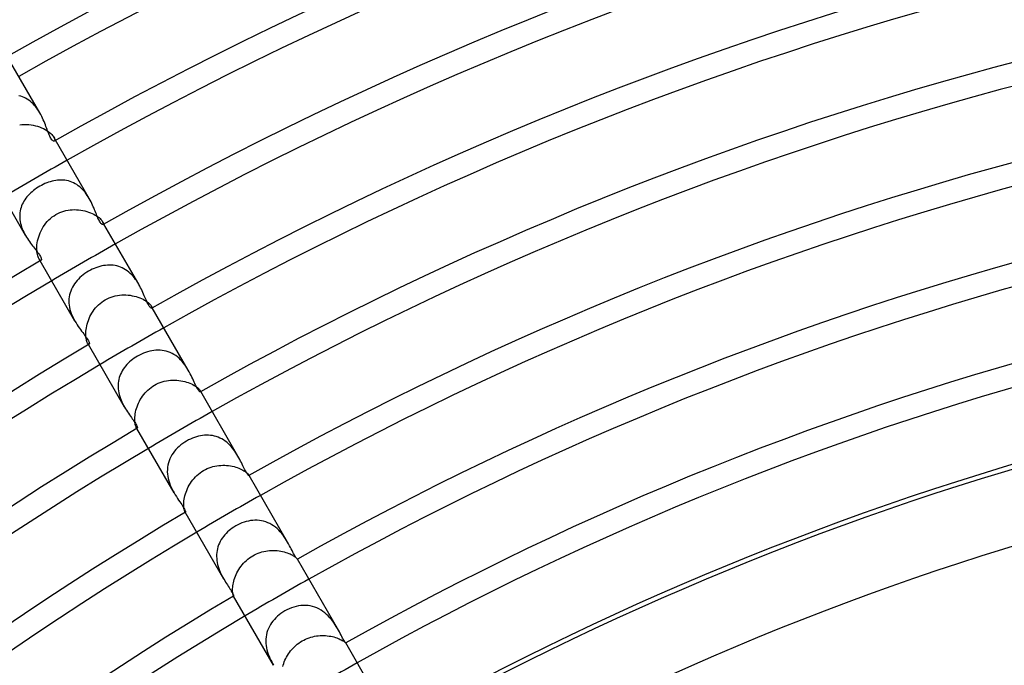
# Model space of a CAD drawing. Header units: millimetres. Extents: x -310 to 310, y -273 to 273.
# Tile 63 of 76: x -101 to -48, y 147 to 182. Entities that reach past the tile are written whole.
import ezdxf

# ---------------------------------------------------------------- set-up
doc = ezdxf.new("R2010")
doc.units = ezdxf.units.MM
doc.layers.add('HIDDEN', color=7, linetype='Continuous')
doc.layers.add('THICK', color=7, linetype='Continuous')

msp = doc.modelspace()

# ---------------------------------------------------------------- linework, layer by layer
at = {"layer": 'HIDDEN'}
for p, q in [((-101.159, 178.312), (-101.252, 178.337)), ((-101.068, 178.282), (-101.159, 178.312)), ((-100.979, 178.245), (-101.068, 178.282)), ((-100.892, 178.203), (-100.979, 178.245)), ((-100.806, 178.154), (-100.892, 178.203)), ((-100.722, 178.1), (-100.806, 178.154)), ((-100.642, 178.04), (-100.722, 178.1)), ((-100.565, 177.975), (-100.642, 178.04)), ((-100.491, 177.905), (-100.565, 177.975)), ((-100.42, 177.831), (-100.491, 177.905)), ((-100.353, 177.753), (-100.42, 177.831)), ((-100.289, 177.671), (-100.353, 177.753)), ((-100.228, 177.586), (-100.289, 177.671)), ((-100.172, 177.5), (-100.228, 177.586)), ((-100.119, 177.411), (-100.172, 177.5)), ((-101.215, 176.771), (-101.091, 176.784)), ((-101.091, 176.784), (-100.967, 176.79)), ((-100.967, 176.79), (-100.843, 176.788)), ((-100.843, 176.788), (-100.719, 176.78)), ((-100.719, 176.78), (-100.597, 176.766)), ((-100.597, 176.766), (-100.477, 176.745)), ((-100.477, 176.745), (-100.36, 176.719)), ((-100.36, 176.719), (-100.246, 176.687)), ((-100.246, 176.687), (-100.136, 176.65)), ((-100.136, 176.65), (-100.03, 176.609)), ((-100.03, 176.609), (-99.929, 176.563)), ((-99.929, 176.563), (-99.835, 176.515)), ((-99.835, 176.515), (-99.748, 176.464)), ((-99.748, 176.464), (-99.668, 176.41)), ((-99.668, 176.41), (-99.595, 176.355)), ((-99.595, 176.355), (-99.531, 176.301)), ((-99.531, 176.301), (-99.476, 176.247)), ((-99.476, 176.247), (-99.429, 176.194)), ((-99.429, 176.194), (-99.39, 176.143)), ((-99.39, 176.143), (-99.359, 176.096)), ((-99.263, 175.929), (-99.36, 176.096)), ((-99.359, 176.096), (-99.333, 176.043)), ((-99.321, 175.902), (-99.336, 175.887)), ((-99.333, 176.043), (-99.317, 175.997)), ((-99.312, 175.926), (-99.321, 175.902)), ((-99.317, 175.997), (-99.311, 175.958)), ((-99.311, 175.958), (-99.312, 175.926)), ((-99.255, 173.745), (-99.354, 173.728)), ((-99.156, 173.757), (-99.255, 173.745)), ((-99.057, 173.764), (-99.156, 173.757)), ((-98.959, 173.766), (-99.057, 173.764)), ((-98.861, 173.762), (-98.959, 173.766)), ((-98.764, 173.753), (-98.861, 173.762)), ((-98.667, 173.738), (-98.764, 173.753)), ((-98.572, 173.717), (-98.667, 173.738)), ((-100.385, 173.262), (-100.466, 173.2)), ((-100.302, 173.32), (-100.385, 173.262)), ((-100.217, 173.376), (-100.302, 173.32)), ((-100.129, 173.429), (-100.217, 173.376)), ((-100.036, 173.48), (-100.129, 173.429)), ((-99.942, 173.528), (-100.036, 173.48)), ((-99.846, 173.572), (-99.942, 173.528)), ((-99.749, 173.612), (-99.846, 173.572)), ((-99.651, 173.647), (-99.749, 173.612)), ((-99.552, 173.679), (-99.651, 173.647)), ((-99.453, 173.706), (-99.552, 173.679)), ((-99.354, 173.728), (-99.453, 173.706)), ((-98.479, 173.689), (-98.572, 173.717)), ((-98.387, 173.656), (-98.479, 173.689)), ((-98.296, 173.617), (-98.387, 173.656)), ((-98.207, 173.571), (-98.296, 173.617)), ((-98.121, 173.52), (-98.207, 173.571)), ((-98.038, 173.463), (-98.121, 173.52)), ((-97.957, 173.401), (-98.038, 173.463)), ((-97.88, 173.334), (-97.957, 173.401)), ((-97.805, 173.261), (-97.88, 173.334)), ((-97.734, 173.185), (-97.805, 173.261)), ((-100.935, 172.699), (-100.986, 172.619)), ((-100.88, 172.778), (-100.935, 172.699)), ((-100.82, 172.854), (-100.88, 172.778)), ((-100.756, 172.928), (-100.82, 172.854)), ((-100.689, 173), (-100.756, 172.928)), ((-100.618, 173.069), (-100.689, 173)), ((-100.543, 173.136), (-100.618, 173.069)), ((-100.466, 173.2), (-100.543, 173.136)), ((-97.667, 173.105), (-97.734, 173.185)), ((-97.604, 173.023), (-97.667, 173.105)), ((-97.544, 172.938), (-97.604, 173.023)), ((-97.488, 172.851), (-97.544, 172.938)), ((-97.435, 172.762), (-97.488, 172.851)), ((-101.168, 172.183), (-101.188, 172.09)), ((-101.142, 172.274), (-101.168, 172.183)), ((-101.111, 172.363), (-101.142, 172.274)), ((-101.074, 172.451), (-101.111, 172.363)), ((-101.033, 172.536), (-101.074, 172.451)), ((-100.986, 172.619), (-101.033, 172.536)), ((-98.704, 172.11), (-98.589, 172.132)), ((-98.589, 172.132), (-98.474, 172.148)), ((-98.474, 172.148), (-98.358, 172.158)), ((-98.358, 172.158), (-98.242, 172.161)), ((-98.242, 172.161), (-98.127, 172.159)), ((-98.127, 172.159), (-98.013, 172.151)), ((-98.013, 172.151), (-97.899, 172.137)), ((-97.899, 172.137), (-97.788, 172.118)), ((-101.211, 171.9), (-101.214, 171.804)), ((-101.214, 171.804), (-101.211, 171.707)), ((-101.203, 171.996), (-101.211, 171.9)), ((-101.211, 171.707), (-101.202, 171.609)), ((-101.188, 172.09), (-101.203, 171.996)), ((-101.202, 171.609), (-101.187, 171.51)), ((-99.716, 171.517), (-99.632, 171.605)), ((-99.632, 171.605), (-99.543, 171.687)), ((-99.543, 171.687), (-99.449, 171.764)), ((-99.449, 171.764), (-99.35, 171.835)), ((-99.35, 171.835), (-99.246, 171.899)), ((-99.246, 171.899), (-99.143, 171.955)), ((-99.143, 171.955), (-99.037, 172.003)), ((-99.037, 172.003), (-98.928, 172.046)), ((-98.928, 172.046), (-98.817, 172.081)), ((-98.817, 172.081), (-98.704, 172.11)), ((-97.788, 172.118), (-97.68, 172.094)), ((-97.68, 172.094), (-97.575, 172.066)), ((-97.575, 172.066), (-97.473, 172.033)), ((-97.473, 172.033), (-97.374, 171.997)), ((-97.374, 171.997), (-97.281, 171.957)), ((-97.281, 171.957), (-97.194, 171.914)), ((-97.194, 171.914), (-97.112, 171.869)), ((-97.112, 171.869), (-97.037, 171.823)), ((-97.037, 171.823), (-96.968, 171.775)), ((-96.968, 171.775), (-96.907, 171.727)), ((-96.907, 171.727), (-96.853, 171.679)), ((-96.853, 171.679), (-96.807, 171.633)), ((-96.807, 171.633), (-96.767, 171.589)), ((-101.187, 171.51), (-101.167, 171.412)), ((-101.167, 171.412), (-101.141, 171.315)), ((-101.141, 171.315), (-101.111, 171.219)), ((-101.111, 171.219), (-101.076, 171.124)), ((-101.076, 171.124), (-101.036, 171.031)), ((-100.051, 171.019), (-99.996, 171.125)), ((-99.996, 171.125), (-99.934, 171.228)), ((-99.934, 171.228), (-99.867, 171.328)), ((-99.867, 171.328), (-99.794, 171.425)), ((-99.794, 171.425), (-99.716, 171.517)), ((-96.767, 171.589), (-96.735, 171.547)), ((-96.735, 171.547), (-96.71, 171.507)), ((-96.71, 171.507), (-96.69, 171.468)), ((-96.638, 171.382), (-96.71, 171.507)), ((-96.69, 171.468), (-96.678, 171.434)), ((-96.678, 171.364), (-96.689, 171.353)), ((-96.678, 171.434), (-96.672, 171.405)), ((-96.672, 171.381), (-96.678, 171.364)), ((-96.672, 171.405), (-96.672, 171.381)), ((-101.036, 171.031), (-100.993, 170.939)), ((-100.993, 170.939), (-100.947, 170.849)), ((-100.947, 170.849), (-100.899, 170.762)), ((-100.24, 170.474), (-100.214, 170.582)), ((-100.214, 170.582), (-100.182, 170.692)), ((-100.182, 170.692), (-100.145, 170.802)), ((-100.145, 170.802), (-100.101, 170.911)), ((-100.101, 170.911), (-100.051, 171.019)), ((-100.287, 170.061), (-100.284, 170.159)), ((-100.285, 169.968), (-100.287, 170.061)), ((-100.284, 170.159), (-100.275, 170.261)), ((-100.275, 170.261), (-100.26, 170.366)), ((-100.26, 170.366), (-100.24, 170.474)), ((-100.279, 169.881), (-100.285, 169.968)), ((-100.269, 169.8), (-100.279, 169.881)), ((-100.254, 169.726), (-100.269, 169.8)), ((-100.237, 169.659), (-100.254, 169.726)), ((-100.218, 169.601), (-100.237, 169.659)), ((-100.197, 169.55), (-100.218, 169.601)), ((-100.174, 169.507), (-100.197, 169.55)), ((-100.102, 169.382), (-100.175, 169.507)), ((-100.151, 169.47), (-100.174, 169.507)), ((-100.127, 169.442), (-100.151, 169.47)), ((-100.105, 169.423), (-100.127, 169.442)), ((-100.084, 169.411), (-100.105, 169.423)), ((-100.066, 169.408), (-100.084, 169.411)), ((-100.051, 169.412), (-100.066, 169.408)), ((-97.274, 168.926), (-97.373, 168.877)), ((-97.174, 168.971), (-97.274, 168.926)), ((-97.072, 169.012), (-97.174, 168.971)), ((-96.97, 169.048), (-97.072, 169.012)), ((-96.866, 169.079), (-96.97, 169.048)), ((-96.762, 169.104), (-96.866, 169.079)), ((-96.658, 169.125), (-96.762, 169.104)), ((-96.554, 169.14), (-96.658, 169.125)), ((-96.45, 169.15), (-96.554, 169.14)), ((-96.346, 169.153), (-96.45, 169.15)), ((-96.243, 169.151), (-96.346, 169.153)), ((-96.14, 169.142), (-96.243, 169.151)), ((-96.039, 169.127), (-96.14, 169.142)), ((-95.938, 169.106), (-96.039, 169.127)), ((-95.839, 169.078), (-95.938, 169.106)), ((-95.741, 169.043), (-95.839, 169.078)), ((-95.645, 169.002), (-95.741, 169.043)), ((-95.553, 168.955), (-95.645, 169.002)), ((-95.462, 168.901), (-95.553, 168.955)), ((-98.023, 168.398), (-98.101, 168.314)), ((-97.941, 168.478), (-98.023, 168.398)), ((-97.854, 168.555), (-97.941, 168.478)), ((-97.763, 168.628), (-97.854, 168.555)), ((-97.669, 168.697), (-97.763, 168.628)), ((-97.571, 168.762), (-97.669, 168.697)), ((-97.47, 168.824), (-97.571, 168.762)), ((-97.373, 168.877), (-97.47, 168.824)), ((-95.375, 168.841), (-95.462, 168.901)), ((-95.29, 168.775), (-95.375, 168.841)), ((-95.209, 168.704), (-95.29, 168.775)), ((-95.131, 168.628), (-95.209, 168.704)), ((-95.058, 168.549), (-95.131, 168.628)), ((-94.989, 168.465), (-95.058, 168.549)), ((-94.923, 168.379), (-94.989, 168.465)), ((-98.355, 167.947), (-98.404, 167.848)), ((-98.301, 168.044), (-98.355, 167.947)), ((-98.24, 168.137), (-98.301, 168.044)), ((-98.173, 168.227), (-98.24, 168.137)), ((-98.101, 168.314), (-98.173, 168.227)), ((-94.861, 168.29), (-94.923, 168.379)), ((-94.803, 168.2), (-94.861, 168.29)), ((-94.748, 168.109), (-94.803, 168.2)), ((-98.527, 167.425), (-98.539, 167.314)), ((-98.507, 167.534), (-98.527, 167.425)), ((-98.48, 167.641), (-98.507, 167.534)), ((-98.445, 167.746), (-98.48, 167.641)), ((-98.404, 167.848), (-98.445, 167.746)), ((-96.572, 167.267), (-96.468, 167.323)), ((-96.468, 167.323), (-96.361, 167.372)), ((-96.361, 167.372), (-96.251, 167.415)), ((-96.251, 167.415), (-96.139, 167.451)), ((-96.139, 167.451), (-96.025, 167.481)), ((-96.025, 167.481), (-95.91, 167.504)), ((-95.91, 167.504), (-95.794, 167.521)), ((-95.794, 167.521), (-95.677, 167.531)), ((-95.677, 167.531), (-95.561, 167.535)), ((-95.561, 167.535), (-95.445, 167.533)), ((-95.445, 167.533), (-95.331, 167.526)), ((-95.331, 167.526), (-95.217, 167.513)), ((-95.217, 167.513), (-95.106, 167.494)), ((-95.106, 167.494), (-94.998, 167.471)), ((-94.998, 167.471), (-94.893, 167.444)), ((-94.893, 167.444), (-94.792, 167.412)), ((-94.792, 167.412), (-94.695, 167.377)), ((-94.695, 167.377), (-94.604, 167.338)), ((-94.604, 167.338), (-94.518, 167.297)), ((-98.539, 167.314), (-98.543, 167.202)), ((-98.543, 167.202), (-98.54, 167.089)), ((-98.54, 167.089), (-98.528, 166.974)), ((-98.528, 166.974), (-98.509, 166.861)), ((-98.509, 166.861), (-98.484, 166.748)), ((-97.165, 166.74), (-97.094, 166.829)), ((-97.094, 166.829), (-97.018, 166.913)), ((-97.018, 166.913), (-96.937, 166.994)), ((-96.937, 166.994), (-96.852, 167.07)), ((-96.852, 167.07), (-96.763, 167.141)), ((-96.763, 167.141), (-96.669, 167.207)), ((-96.669, 167.207), (-96.572, 167.267)), ((-94.518, 167.297), (-94.439, 167.254)), ((-94.439, 167.254), (-94.367, 167.21)), ((-94.367, 167.21), (-94.301, 167.165)), ((-94.301, 167.165), (-94.243, 167.12)), ((-94.243, 167.12), (-94.193, 167.076)), ((-94.193, 167.076), (-94.15, 167.034)), ((-94.15, 167.034), (-94.114, 166.994)), ((-94.114, 166.994), (-94.085, 166.957)), ((-94.085, 166.957), (-94.064, 166.923)), ((-94.064, 166.923), (-94.049, 166.896)), ((-94.013, 166.835), (-94.064, 166.923)), ((-94.049, 166.896), (-94.04, 166.872)), ((-94.039, 166.824), (-94.046, 166.816)), ((-94.04, 166.872), (-94.035, 166.852)), ((-94.035, 166.835), (-94.039, 166.824)), ((-94.035, 166.852), (-94.035, 166.835)), ((-98.484, 166.748), (-98.451, 166.636)), ((-98.451, 166.636), (-98.413, 166.526)), ((-98.413, 166.526), (-98.369, 166.417)), ((-98.369, 166.417), (-98.32, 166.311)), ((-98.32, 166.311), (-98.268, 166.209)), ((-97.486, 166.155), (-97.445, 166.257)), ((-97.445, 166.257), (-97.399, 166.357)), ((-97.399, 166.357), (-97.348, 166.456)), ((-97.348, 166.456), (-97.292, 166.553)), ((-97.292, 166.553), (-97.231, 166.648)), ((-97.231, 166.648), (-97.165, 166.74)), ((-98.268, 166.209), (-98.213, 166.109)), ((-97.61, 165.657), (-97.596, 165.753)), ((-97.596, 165.753), (-97.576, 165.852)), ((-97.576, 165.852), (-97.551, 165.952)), ((-97.551, 165.952), (-97.521, 166.053)), ((-97.521, 166.053), (-97.486, 166.155)), ((-97.626, 165.472), (-97.62, 165.562)), ((-97.626, 165.387), (-97.626, 165.472)), ((-97.623, 165.307), (-97.626, 165.387)), ((-97.616, 165.233), (-97.623, 165.307)), ((-97.62, 165.562), (-97.61, 165.657)), ((-97.606, 165.164), (-97.616, 165.233)), ((-97.594, 165.101), (-97.606, 165.164)), ((-97.579, 165.046), (-97.594, 165.101)), ((-97.563, 164.998), (-97.579, 165.046)), ((-97.545, 164.957), (-97.563, 164.998)), ((-97.528, 164.923), (-97.545, 164.957)), ((-97.511, 164.897), (-97.528, 164.923)), ((-97.477, 164.835), (-97.528, 164.923)), ((-97.495, 164.877), (-97.511, 164.897)), ((-97.48, 164.863), (-97.495, 164.877)), ((-97.466, 164.854), (-97.48, 164.863)), ((-97.454, 164.852), (-97.466, 164.854)), ((-97.444, 164.854), (-97.454, 164.852)), ((-94.903, 164.16), (-94.994, 164.1)), ((-94.81, 164.216), (-94.903, 164.16)), ((-94.706, 164.273), (-94.81, 164.216)), ((-94.6, 164.326), (-94.706, 164.273)), ((-94.491, 164.373), (-94.6, 164.326)), ((-94.381, 164.415), (-94.491, 164.373)), ((-94.269, 164.451), (-94.381, 164.415)), ((-94.157, 164.481), (-94.269, 164.451)), ((-94.044, 164.505), (-94.157, 164.481)), ((-93.93, 164.523), (-94.044, 164.505)), ((-93.817, 164.534), (-93.93, 164.523)), ((-93.704, 164.539), (-93.817, 164.534)), ((-93.591, 164.536), (-93.704, 164.539)), ((-93.479, 164.526), (-93.591, 164.536)), ((-93.367, 164.508), (-93.479, 164.526)), ((-93.257, 164.483), (-93.367, 164.508)), ((-93.15, 164.449), (-93.257, 164.483)), ((-93.044, 164.409), (-93.15, 164.449)), ((-92.941, 164.36), (-93.044, 164.409)), ((-92.841, 164.304), (-92.941, 164.36)), ((-92.743, 164.24), (-92.841, 164.304)), ((-92.649, 164.17), (-92.743, 164.24)), ((-92.56, 164.094), (-92.649, 164.17)), ((-95.529, 163.59), (-95.589, 163.506)), ((-95.465, 163.672), (-95.529, 163.59)), ((-95.396, 163.751), (-95.465, 163.672)), ((-95.323, 163.827), (-95.396, 163.751)), ((-95.246, 163.9), (-95.323, 163.827)), ((-95.166, 163.97), (-95.246, 163.9)), ((-95.081, 164.036), (-95.166, 163.97)), ((-94.994, 164.1), (-95.081, 164.036)), ((-92.476, 164.013), (-92.56, 164.094)), ((-92.395, 163.926), (-92.476, 164.013)), ((-92.319, 163.836), (-92.395, 163.926)), ((-92.247, 163.742), (-92.319, 163.836)), ((-92.18, 163.646), (-92.247, 163.742)), ((-92.118, 163.55), (-92.18, 163.646)), ((-95.806, 163.046), (-95.831, 162.948)), ((-95.774, 163.142), (-95.806, 163.046)), ((-95.736, 163.237), (-95.774, 163.142)), ((-95.692, 163.329), (-95.736, 163.237)), ((-95.643, 163.419), (-95.692, 163.329)), ((-95.589, 163.506), (-95.643, 163.419)), ((-92.06, 163.452), (-92.118, 163.55)), ((-95.864, 162.745), (-95.871, 162.642)), ((-95.871, 162.642), (-95.871, 162.538)), ((-95.871, 162.538), (-95.865, 162.434)), ((-95.851, 162.847), (-95.864, 162.745)), ((-95.831, 162.948), (-95.851, 162.847)), ((-94.171, 162.447), (-94.084, 162.515)), ((-94.084, 162.515), (-93.993, 162.579)), ((-93.993, 162.579), (-93.898, 162.637)), ((-93.898, 162.637), (-93.796, 162.692)), ((-93.796, 162.692), (-93.691, 162.741)), ((-93.691, 162.741), (-93.583, 162.784)), ((-93.583, 162.784), (-93.473, 162.82)), ((-93.473, 162.82), (-93.362, 162.85)), ((-93.362, 162.85), (-93.249, 162.874)), ((-93.249, 162.874), (-93.136, 162.892)), ((-93.136, 162.892), (-93.022, 162.904)), ((-93.022, 162.904), (-92.909, 162.91)), ((-92.909, 162.91), (-92.796, 162.91)), ((-92.796, 162.91), (-92.684, 162.905)), ((-92.684, 162.905), (-92.573, 162.895)), ((-92.573, 162.895), (-92.465, 162.88)), ((-92.465, 162.88), (-92.36, 162.86)), ((-92.36, 162.86), (-92.257, 162.836)), ((-92.257, 162.836), (-92.159, 162.808)), ((-92.159, 162.808), (-92.065, 162.776)), ((-92.065, 162.776), (-91.975, 162.742)), ((-91.975, 162.742), (-91.891, 162.705)), ((-91.891, 162.705), (-91.814, 162.666)), ((-91.814, 162.666), (-91.742, 162.627)), ((-91.742, 162.627), (-91.678, 162.586)), ((-91.678, 162.586), (-91.62, 162.546)), ((-91.62, 162.546), (-91.569, 162.507)), ((-95.865, 162.434), (-95.852, 162.33)), ((-95.852, 162.33), (-95.834, 162.226)), ((-95.834, 162.226), (-95.81, 162.122)), ((-95.81, 162.122), (-95.78, 162.02)), ((-95.78, 162.02), (-95.746, 161.92)), ((-94.608, 161.951), (-94.547, 162.042)), ((-94.547, 162.042), (-94.481, 162.13)), ((-94.481, 162.13), (-94.41, 162.215)), ((-94.41, 162.215), (-94.335, 162.297)), ((-94.335, 162.297), (-94.255, 162.374)), ((-94.255, 162.374), (-94.171, 162.447)), ((-91.569, 162.507), (-91.526, 162.469)), ((-91.526, 162.469), (-91.49, 162.433)), ((-91.49, 162.433), (-91.46, 162.4)), ((-91.46, 162.4), (-91.436, 162.37)), ((-91.436, 162.37), (-91.419, 162.343)), ((-91.388, 162.288), (-91.42, 162.343)), ((-91.419, 162.343), (-91.41, 162.326)), ((-91.41, 162.326), (-91.404, 162.311)), ((-91.402, 162.282), (-91.406, 162.277)), ((-91.404, 162.311), (-91.401, 162.299)), ((-91.4, 162.289), (-91.402, 162.282)), ((-91.401, 162.299), (-91.4, 162.289)), ((-95.746, 161.92), (-95.708, 161.821)), ((-95.708, 161.821), (-95.666, 161.725)), ((-95.666, 161.725), (-95.621, 161.631)), ((-95.621, 161.631), (-95.573, 161.54)), ((-95.573, 161.54), (-95.523, 161.451)), ((-94.875, 161.372), (-94.842, 161.47)), ((-94.842, 161.47), (-94.805, 161.569)), ((-94.805, 161.569), (-94.763, 161.666)), ((-94.763, 161.666), (-94.716, 161.763)), ((-94.716, 161.763), (-94.665, 161.858)), ((-94.665, 161.858), (-94.608, 161.951)), ((-94.967, 160.826), (-94.963, 160.909)), ((-94.963, 160.909), (-94.954, 160.997)), ((-94.954, 160.997), (-94.941, 161.087)), ((-94.941, 161.087), (-94.924, 161.18)), ((-94.924, 161.18), (-94.902, 161.275)), ((-94.902, 161.275), (-94.875, 161.372)), ((-94.967, 160.748), (-94.967, 160.826)), ((-94.964, 160.675), (-94.967, 160.748)), ((-94.958, 160.609), (-94.964, 160.675)), ((-94.949, 160.548), (-94.958, 160.609)), ((-94.938, 160.493), (-94.949, 160.548)), ((-94.925, 160.445), (-94.938, 160.493)), ((-94.912, 160.404), (-94.925, 160.445)), ((-94.898, 160.37), (-94.912, 160.404)), ((-94.884, 160.343), (-94.898, 160.37)), ((-94.873, 160.327), (-94.884, 160.343)), ((-94.852, 160.288), (-94.884, 160.343)), ((-94.863, 160.314), (-94.873, 160.327)), ((-94.854, 160.305), (-94.863, 160.314)), ((-94.846, 160.3), (-94.854, 160.305)), ((-94.839, 160.298), (-94.846, 160.3)), ((-94.833, 160.299), (-94.839, 160.298)), ((-91.612, 159.838), (-91.722, 159.803)), ((-91.501, 159.868), (-91.612, 159.838)), ((-91.391, 159.891), (-91.501, 159.868)), ((-91.281, 159.908), (-91.391, 159.891)), ((-91.173, 159.918), (-91.281, 159.908)), ((-91.064, 159.922), (-91.173, 159.918)), ((-90.957, 159.92), (-91.064, 159.922)), ((-90.852, 159.912), (-90.957, 159.92)), ((-90.747, 159.897), (-90.852, 159.912)), ((-90.644, 159.875), (-90.747, 159.897)), ((-90.542, 159.846), (-90.644, 159.875)), ((-90.441, 159.811), (-90.542, 159.846)), ((-92.555, 159.315), (-92.645, 159.231)), ((-92.46, 159.395), (-92.555, 159.315)), ((-92.36, 159.471), (-92.46, 159.395)), ((-92.256, 159.541), (-92.36, 159.471)), ((-92.149, 159.607), (-92.256, 159.541)), ((-92.046, 159.664), (-92.149, 159.607)), ((-91.94, 159.715), (-92.046, 159.664)), ((-91.832, 159.762), (-91.94, 159.715)), ((-91.722, 159.803), (-91.832, 159.762)), ((-90.342, 159.769), (-90.441, 159.811)), ((-90.246, 159.72), (-90.342, 159.769)), ((-90.153, 159.665), (-90.246, 159.72)), ((-90.063, 159.604), (-90.153, 159.665)), ((-89.976, 159.538), (-90.063, 159.604)), ((-89.893, 159.467), (-89.976, 159.538)), ((-89.813, 159.39), (-89.893, 159.467)), ((-89.738, 159.31), (-89.813, 159.39)), ((-89.666, 159.227), (-89.738, 159.31)), ((-92.949, 158.852), (-93.008, 158.747)), ((-92.882, 158.952), (-92.949, 158.852)), ((-92.809, 159.049), (-92.882, 158.952)), ((-92.73, 159.142), (-92.809, 159.049)), ((-92.645, 159.231), (-92.73, 159.142)), ((-89.599, 159.142), (-89.666, 159.227)), ((-89.536, 159.055), (-89.599, 159.142)), ((-89.476, 158.967), (-89.536, 159.055)), ((-89.42, 158.878), (-89.476, 158.967)), ((-89.367, 158.789), (-89.42, 158.878)), ((-93.168, 158.298), (-93.187, 158.179)), ((-93.14, 158.415), (-93.168, 158.298)), ((-93.104, 158.529), (-93.14, 158.415)), ((-93.06, 158.64), (-93.104, 158.529)), ((-93.008, 158.747), (-93.06, 158.64)), ((-90.722, 158.216), (-90.616, 158.241)), ((-90.616, 158.241), (-90.51, 158.261)), ((-90.51, 158.261), (-90.402, 158.275)), ((-90.402, 158.275), (-90.295, 158.284)), ((-90.295, 158.284), (-90.188, 158.289)), ((-90.188, 158.289), (-90.082, 158.288)), ((-90.082, 158.288), (-89.978, 158.282)), ((-89.978, 158.282), (-89.874, 158.272)), ((-89.874, 158.272), (-89.773, 158.258)), ((-89.773, 158.258), (-89.674, 158.24)), ((-89.674, 158.24), (-89.579, 158.218)), ((-93.197, 158.059), (-93.199, 157.937)), ((-93.199, 157.937), (-93.191, 157.815)), ((-93.187, 158.179), (-93.197, 158.059)), ((-93.191, 157.815), (-93.176, 157.691)), ((-91.671, 157.662), (-91.59, 157.741)), ((-91.59, 157.741), (-91.505, 157.815)), ((-91.505, 157.815), (-91.416, 157.885)), ((-91.416, 157.885), (-91.323, 157.949)), ((-91.323, 157.949), (-91.226, 158.009)), ((-91.226, 158.009), (-91.13, 158.061)), ((-91.13, 158.061), (-91.031, 158.108)), ((-91.031, 158.108), (-90.93, 158.149)), ((-90.93, 158.149), (-90.827, 158.185)), ((-90.827, 158.185), (-90.722, 158.216)), ((-89.579, 158.218), (-89.488, 158.193)), ((-89.488, 158.193), (-89.4, 158.165)), ((-89.4, 158.165), (-89.317, 158.134)), ((-89.317, 158.134), (-89.238, 158.101)), ((-89.238, 158.101), (-89.166, 158.067)), ((-89.166, 158.067), (-89.1, 158.032)), ((-89.1, 158.032), (-89.039, 157.997)), ((-89.039, 157.997), (-88.985, 157.962)), ((-88.985, 157.962), (-88.937, 157.928)), ((-88.937, 157.928), (-88.896, 157.895)), ((-88.896, 157.895), (-88.861, 157.865)), ((-88.861, 157.865), (-88.832, 157.836)), ((-88.832, 157.836), (-88.809, 157.811)), ((-88.809, 157.811), (-88.791, 157.788)), ((-88.791, 157.788), (-88.779, 157.769)), ((-88.779, 157.769), (-88.774, 157.761)), ((-88.762, 157.741), (-88.779, 157.769)), ((-88.774, 157.761), (-88.771, 157.753)), ((-88.771, 157.753), (-88.769, 157.747)), ((-88.769, 157.738), (-88.771, 157.736)), ((-88.769, 157.747), (-88.768, 157.742)), ((-88.768, 157.742), (-88.769, 157.738)), ((-93.176, 157.691), (-93.152, 157.57)), ((-93.152, 157.57), (-93.122, 157.45)), ((-93.122, 157.45), (-93.085, 157.332)), ((-93.085, 157.332), (-93.042, 157.216)), ((-93.042, 157.216), (-92.994, 157.103)), ((-92.059, 157.122), (-92.006, 157.218)), ((-92.006, 157.218), (-91.949, 157.312)), ((-91.949, 157.312), (-91.887, 157.404)), ((-91.887, 157.404), (-91.82, 157.493)), ((-91.82, 157.493), (-91.748, 157.579)), ((-91.748, 157.579), (-91.671, 157.662)), ((-92.994, 157.103), (-92.942, 156.995)), ((-92.942, 156.995), (-92.888, 156.889)), ((-92.888, 156.889), (-92.831, 156.788)), ((-92.267, 156.542), (-92.245, 156.636)), ((-92.245, 156.636), (-92.218, 156.732)), ((-92.218, 156.732), (-92.185, 156.83)), ((-92.185, 156.83), (-92.148, 156.928)), ((-92.148, 156.928), (-92.106, 157.025)), ((-92.106, 157.025), (-92.059, 157.122)), ((-92.31, 156.2), (-92.305, 156.28)), ((-92.31, 156.126), (-92.31, 156.2)), ((-92.308, 156.058), (-92.31, 156.126)), ((-92.305, 156.28), (-92.297, 156.364)), ((-92.297, 156.364), (-92.284, 156.451)), ((-92.284, 156.451), (-92.267, 156.542)), ((-92.302, 155.997), (-92.308, 156.058)), ((-92.295, 155.942), (-92.302, 155.997)), ((-92.286, 155.893), (-92.295, 155.942)), ((-92.275, 155.852), (-92.286, 155.893)), ((-92.264, 155.817), (-92.275, 155.852)), ((-92.253, 155.79), (-92.264, 155.817)), ((-92.243, 155.769), (-92.253, 155.79)), ((-92.238, 155.761), (-92.243, 155.769)), ((-92.227, 155.741), (-92.243, 155.769)), ((-92.233, 155.754), (-92.238, 155.761)), ((-92.228, 155.75), (-92.233, 155.754)), ((-92.224, 155.747), (-92.228, 155.75)), ((-92.221, 155.745), (-92.224, 155.747)), ((-92.218, 155.746), (-92.221, 155.745)), ((-89.377, 155.056), (-89.487, 154.996)), ((-89.264, 155.11), (-89.377, 155.056)), ((-89.149, 155.158), (-89.264, 155.11)), ((-89.033, 155.199), (-89.149, 155.158)), ((-88.916, 155.234), (-89.033, 155.199)), ((-88.797, 155.263), (-88.916, 155.234)), ((-88.678, 155.284), (-88.797, 155.263)), ((-88.559, 155.298), (-88.678, 155.284)), ((-88.439, 155.304), (-88.559, 155.298)), ((-88.32, 155.303), (-88.439, 155.304)), ((-88.202, 155.294), (-88.32, 155.303)), ((-88.086, 155.276), (-88.202, 155.294)), ((-87.97, 155.25), (-88.086, 155.276)), ((-87.856, 155.216), (-87.97, 155.25)), ((-87.744, 155.174), (-87.856, 155.216)), ((-87.636, 155.124), (-87.744, 155.174)), ((-87.532, 155.066), (-87.636, 155.124)), ((-87.431, 155.001), (-87.532, 155.066)), ((-90.079, 154.514), (-90.148, 154.43)), ((-90.005, 154.594), (-90.079, 154.514)), ((-89.928, 154.67), (-90.005, 154.594)), ((-89.846, 154.743), (-89.928, 154.67)), ((-89.761, 154.812), (-89.846, 154.743)), ((-89.672, 154.877), (-89.761, 154.812)), ((-89.581, 154.939), (-89.672, 154.877)), ((-89.487, 154.996), (-89.581, 154.939)), ((-87.333, 154.928), (-87.431, 155.001)), ((-87.24, 154.85), (-87.333, 154.928)), ((-87.152, 154.767), (-87.24, 154.85)), ((-87.069, 154.68), (-87.152, 154.767)), ((-86.991, 154.589), (-87.069, 154.68)), ((-86.918, 154.496), (-86.991, 154.589)), ((-86.849, 154.401), (-86.918, 154.496)), ((-90.414, 153.968), (-90.449, 153.867)), ((-90.372, 154.066), (-90.414, 153.968)), ((-90.324, 154.162), (-90.372, 154.066)), ((-90.271, 154.254), (-90.324, 154.162)), ((-90.212, 154.344), (-90.271, 154.254)), ((-90.148, 154.43), (-90.212, 154.344)), ((-86.785, 154.305), (-86.849, 154.401)), ((-86.725, 154.211), (-86.785, 154.305)), ((-86.67, 154.117), (-86.725, 154.211)), ((-90.524, 153.445), (-90.525, 153.335)), ((-90.515, 153.553), (-90.524, 153.445)), ((-90.5, 153.66), (-90.515, 153.553)), ((-90.478, 153.764), (-90.5, 153.66)), ((-90.449, 153.867), (-90.478, 153.764)), ((-88.555, 153.382), (-88.462, 153.433)), ((-88.462, 153.433), (-88.366, 153.479)), ((-88.366, 153.479), (-88.267, 153.521)), ((-88.267, 153.521), (-88.166, 153.557)), ((-88.166, 153.557), (-88.064, 153.588)), ((-88.064, 153.588), (-87.961, 153.614)), ((-87.961, 153.614), (-87.857, 153.635)), ((-87.857, 153.635), (-87.752, 153.65)), ((-87.752, 153.65), (-87.647, 153.661)), ((-87.647, 153.661), (-87.543, 153.667)), ((-87.543, 153.667), (-87.439, 153.669)), ((-87.439, 153.669), (-87.336, 153.666)), ((-87.336, 153.666), (-87.235, 153.658)), ((-87.235, 153.658), (-87.135, 153.646)), ((-87.135, 153.646), (-87.038, 153.631)), ((-87.038, 153.631), (-86.944, 153.612)), ((-86.944, 153.612), (-86.854, 153.59)), ((-86.854, 153.59), (-86.768, 153.565)), ((-86.768, 153.565), (-86.686, 153.538)), ((-86.686, 153.538), (-86.609, 153.508)), ((-86.609, 153.508), (-86.537, 153.478)), ((-86.537, 153.478), (-86.471, 153.446)), ((-86.471, 153.446), (-86.411, 153.415)), ((-90.525, 153.335), (-90.52, 153.226)), ((-90.52, 153.226), (-90.508, 153.117)), ((-90.508, 153.117), (-90.49, 153.008)), ((-90.49, 153.008), (-90.467, 152.9)), ((-90.467, 152.9), (-90.437, 152.793)), ((-89.198, 152.809), (-89.132, 152.893)), ((-89.132, 152.893), (-89.061, 152.974)), ((-89.061, 152.974), (-88.987, 153.052)), ((-88.987, 153.052), (-88.908, 153.126)), ((-88.908, 153.126), (-88.825, 153.197)), ((-88.825, 153.197), (-88.739, 153.263)), ((-88.739, 153.263), (-88.649, 153.325)), ((-88.649, 153.325), (-88.555, 153.382)), ((-86.411, 153.415), (-86.358, 153.383)), ((-86.358, 153.383), (-86.31, 153.352)), ((-86.31, 153.352), (-86.268, 153.323)), ((-86.268, 153.323), (-86.233, 153.296)), ((-86.233, 153.296), (-86.204, 153.271)), ((-86.204, 153.271), (-86.181, 153.249)), ((-86.181, 153.249), (-86.163, 153.23)), ((-86.163, 153.23), (-86.15, 153.214)), ((-86.15, 153.214), (-86.142, 153.203)), ((-86.142, 153.203), (-86.141, 153.2)), ((-86.137, 153.194), (-86.142, 153.203)), ((-86.141, 153.2), (-86.14, 153.198)), ((-86.14, 153.198), (-86.139, 153.196)), ((-86.139, 153.193), (-86.14, 153.193)), ((-86.139, 153.196), (-86.139, 153.195)), ((-86.139, 153.195), (-86.139, 153.193)), ((-90.437, 152.793), (-90.403, 152.688)), ((-90.403, 152.688), (-90.365, 152.586)), ((-90.365, 152.586), (-90.323, 152.486)), ((-90.323, 152.486), (-90.279, 152.389)), ((-90.279, 152.389), (-90.232, 152.295)), ((-89.5, 152.27), (-89.461, 152.362)), ((-89.461, 152.362), (-89.418, 152.453)), ((-89.418, 152.453), (-89.37, 152.544)), ((-89.37, 152.544), (-89.317, 152.634)), ((-89.317, 152.634), (-89.26, 152.723)), ((-89.26, 152.723), (-89.198, 152.809)), ((-90.232, 152.295), (-90.183, 152.204)), ((-90.183, 152.204), (-90.134, 152.117)), ((-89.639, 151.749), (-89.627, 151.829)), ((-89.627, 151.829), (-89.61, 151.912)), ((-89.61, 151.912), (-89.589, 151.999)), ((-89.589, 151.999), (-89.564, 152.088)), ((-89.564, 152.088), (-89.534, 152.179)), ((-89.534, 152.179), (-89.5, 152.27)), ((-89.655, 151.534), (-89.653, 151.601)), ((-89.655, 151.473), (-89.655, 151.534)), ((-89.652, 151.418), (-89.655, 151.473)), ((-89.653, 151.601), (-89.648, 151.673)), ((-89.647, 151.369), (-89.652, 151.418)), ((-89.648, 151.673), (-89.639, 151.749)), ((-89.641, 151.326), (-89.647, 151.369)), ((-89.634, 151.289), (-89.641, 151.326)), ((-89.627, 151.258), (-89.634, 151.289)), ((-89.62, 151.234), (-89.627, 151.258)), ((-89.613, 151.215), (-89.62, 151.234)), ((-89.607, 151.203), (-89.613, 151.215)), ((-89.605, 151.2), (-89.607, 151.203)), ((-89.601, 151.194), (-89.606, 151.203)), ((-89.603, 151.198), (-89.605, 151.2)), ((-89.602, 151.197), (-89.603, 151.198)), ((-89.601, 151.196), (-89.602, 151.197)), ((-89.6, 151.195), (-89.601, 151.196)), ((-89.599, 151.195), (-89.6, 151.195)), ((-87.028, 150.25), (-87.125, 150.176)), ((-86.928, 150.319), (-87.028, 150.25)), ((-86.823, 150.382), (-86.928, 150.319)), ((-86.705, 150.447), (-86.823, 150.382)), ((-86.583, 150.504), (-86.705, 150.447)), ((-86.458, 150.554), (-86.583, 150.504)), ((-86.331, 150.597), (-86.458, 150.554)), ((-86.202, 150.631), (-86.331, 150.597)), ((-86.072, 150.658), (-86.202, 150.631)), ((-85.943, 150.675), (-86.072, 150.658)), ((-85.815, 150.684), (-85.943, 150.675)), ((-85.687, 150.684), (-85.815, 150.684)), ((-85.561, 150.675), (-85.687, 150.684)), ((-85.437, 150.657), (-85.561, 150.675)), ((-85.315, 150.63), (-85.437, 150.657)), ((-85.196, 150.593), (-85.315, 150.63)), ((-85.079, 150.548), (-85.196, 150.593)), ((-84.965, 150.494), (-85.079, 150.548)), ((-84.855, 150.431), (-84.965, 150.494)), ((-84.748, 150.361), (-84.855, 150.431)), ((-84.647, 150.284), (-84.748, 150.361)), ((-84.551, 150.2), (-84.647, 150.284)), ((-87.536, 149.74), (-87.6, 149.641)), ((-87.465, 149.836), (-87.536, 149.74)), ((-87.388, 149.927), (-87.465, 149.836)), ((-87.305, 150.015), (-87.388, 149.927)), ((-87.218, 150.098), (-87.305, 150.015)), ((-87.125, 150.176), (-87.218, 150.098)), ((-84.46, 150.112), (-84.551, 150.2)), ((-84.374, 150.019), (-84.46, 150.112)), ((-84.294, 149.923), (-84.374, 150.019)), ((-84.219, 149.825), (-84.294, 149.923)), ((-84.149, 149.727), (-84.219, 149.825)), ((-84.085, 149.629), (-84.149, 149.727)), ((-87.789, 149.21), (-87.816, 149.096)), ((-87.753, 149.323), (-87.789, 149.21)), ((-87.709, 149.432), (-87.753, 149.323)), ((-87.658, 149.538), (-87.709, 149.432)), ((-87.6, 149.641), (-87.658, 149.538)), ((-84.024, 149.532), (-84.085, 149.629)), ((-83.968, 149.436), (-84.024, 149.532)), ((-87.847, 148.861), (-87.851, 148.742)), ((-87.851, 148.742), (-87.846, 148.621)), ((-87.836, 148.979), (-87.847, 148.861)), ((-87.846, 148.621), (-87.834, 148.502)), ((-87.816, 149.096), (-87.836, 148.979)), ((-86.144, 148.583), (-86.061, 148.645)), ((-86.061, 148.645), (-85.974, 148.704)), ((-85.974, 148.704), (-85.886, 148.758)), ((-85.886, 148.758), (-85.794, 148.808)), ((-85.794, 148.808), (-85.7, 148.854)), ((-85.7, 148.854), (-85.604, 148.894)), ((-85.604, 148.894), (-85.507, 148.93)), ((-85.507, 148.93), (-85.408, 148.961)), ((-85.408, 148.961), (-85.308, 148.988)), ((-85.308, 148.988), (-85.207, 149.01)), ((-85.207, 149.01), (-85.106, 149.027)), ((-85.106, 149.027), (-85.005, 149.039)), ((-85.005, 149.039), (-84.904, 149.047)), ((-84.904, 149.047), (-84.804, 149.051)), ((-84.804, 149.051), (-84.705, 149.05)), ((-84.705, 149.05), (-84.607, 149.046)), ((-84.607, 149.046), (-84.512, 149.037)), ((-84.512, 149.037), (-84.418, 149.025)), ((-84.418, 149.025), (-84.327, 149.01)), ((-84.327, 149.01), (-84.24, 148.992)), ((-84.24, 148.992), (-84.157, 148.971)), ((-84.157, 148.971), (-84.077, 148.948)), ((-84.077, 148.948), (-84.002, 148.923)), ((-84.002, 148.923), (-83.931, 148.897)), ((-83.931, 148.897), (-83.866, 148.87)), ((-83.866, 148.87), (-83.807, 148.843)), ((-83.807, 148.843), (-83.753, 148.816)), ((-83.753, 148.816), (-83.705, 148.789)), ((-83.705, 148.789), (-83.662, 148.764)), ((-83.662, 148.764), (-83.625, 148.74)), ((-83.625, 148.74), (-83.594, 148.718)), ((-83.594, 148.718), (-83.568, 148.698)), ((-83.568, 148.698), (-83.548, 148.681)), ((-83.548, 148.681), (-83.532, 148.668)), ((-83.532, 148.668), (-83.521, 148.657)), ((-83.521, 148.657), (-83.515, 148.65)), ((-83.515, 148.65), (-83.512, 148.647)), ((-83.512, 148.647), (-83.512, 148.647)), ((-83.512, 148.647), (-83.512, 148.647)), ((-83.512, 148.647), (-83.512, 148.647)), ((-83.512, 148.647), (-83.512, 148.647)), ((-83.512, 148.647), (-83.512, 148.647)), ((-83.512, 148.647), (-83.512, 148.647)), ((-87.834, 148.502), (-87.814, 148.383)), ((-87.814, 148.383), (-87.788, 148.267)), ((-87.788, 148.267), (-87.756, 148.151)), ((-87.756, 148.151), (-87.719, 148.038)), ((-86.626, 148.053), (-86.569, 148.136)), ((-86.569, 148.136), (-86.507, 148.218)), ((-86.507, 148.218), (-86.442, 148.297)), ((-86.442, 148.297), (-86.373, 148.373)), ((-86.373, 148.373), (-86.3, 148.446)), ((-86.3, 148.446), (-86.224, 148.516)), ((-86.224, 148.516), (-86.144, 148.583)), ((-87.719, 148.038), (-87.677, 147.929)), ((-87.677, 147.929), (-87.632, 147.823)), ((-87.632, 147.823), (-87.584, 147.721)), ((-87.584, 147.721), (-87.534, 147.622)), ((-87.534, 147.622), (-87.483, 147.528)), ((-86.882, 147.535), (-86.85, 147.621)), ((-86.85, 147.621), (-86.814, 147.709)), ((-86.814, 147.709), (-86.773, 147.796)), ((-86.773, 147.796), (-86.728, 147.883)), ((-86.728, 147.883), (-86.679, 147.968)), ((-86.679, 147.968), (-86.626, 148.053)), ((-87.483, 147.528), (-87.432, 147.436)), ((-86.934, 147.368), (-86.91, 147.451)), ((-86.91, 147.451), (-86.882, 147.535))]:
    msp.add_line(p, q, dxfattribs=at)
for radius, start, end in [(200.75, 119.42916, 120.57083), (195.5, 119.41386, 120.58613), (190.25, 119.39764, 120.60234), (185, 119.38057, 120.61942), (179.75, 119.36246, 120.63752), (174.5, 119.34333, 120.65672), (169.25, 119.32293, 120.67706)]:
    msp.add_arc((0, 0), radius, start, end, dxfattribs=at)
at = {"layer": 'THICK'}
for p, q in [((-100.12, 177.412), (-101.888, 180.475)), ((-100.068, 177.319), (-100.119, 177.411)), ((-100.019, 177.225), (-100.068, 177.319)), ((-99.974, 177.131), (-100.019, 177.225)), ((-99.932, 177.037), (-99.974, 177.131)), ((-99.893, 176.945), (-99.932, 177.037)), ((-99.856, 176.854), (-99.893, 176.945)), ((-99.822, 176.764), (-99.856, 176.854)), ((-99.789, 176.677), (-99.822, 176.764)), ((-99.758, 176.593), (-99.789, 176.677)), ((-99.728, 176.512), (-99.758, 176.593)), ((-99.699, 176.432), (-99.728, 176.512)), ((-99.67, 176.356), (-99.699, 176.432)), ((-99.641, 176.283), (-99.67, 176.356)), ((-99.612, 176.215), (-99.641, 176.283)), ((-99.583, 176.15), (-99.612, 176.215)), ((-99.554, 176.092), (-99.583, 176.15)), ((-99.526, 176.04), (-99.554, 176.092)), ((-99.497, 175.996), (-99.526, 176.04)), ((-99.47, 175.959), (-99.497, 175.996)), ((-99.443, 175.929), (-99.47, 175.959)), ((-99.418, 175.907), (-99.443, 175.929)), ((-99.394, 175.892), (-99.418, 175.907)), ((-99.372, 175.883), (-99.394, 175.892)), ((-99.353, 175.882), (-99.372, 175.883)), ((-99.336, 175.887), (-99.353, 175.882)), ((-97.435, 172.763), (-99.263, 175.929)), ((-100.899, 170.763), (-102.727, 173.929)), ((-97.385, 172.673), (-97.435, 172.762)), ((-97.339, 172.584), (-97.385, 172.673)), ((-97.296, 172.496), (-97.339, 172.584)), ((-97.255, 172.408), (-97.296, 172.496)), ((-97.217, 172.321), (-97.255, 172.408)), ((-97.18, 172.236), (-97.217, 172.321)), ((-97.146, 172.153), (-97.18, 172.236)), ((-97.113, 172.072), (-97.146, 172.153)), ((-97.082, 171.993), (-97.113, 172.072)), ((-97.051, 171.916), (-97.082, 171.993)), ((-97.021, 171.842), (-97.051, 171.916)), ((-96.992, 171.771), (-97.021, 171.842)), ((-96.963, 171.704), (-96.992, 171.771)), ((-96.934, 171.642), (-96.963, 171.704)), ((-96.906, 171.585), (-96.934, 171.642)), ((-96.879, 171.534), (-96.906, 171.585)), ((-96.852, 171.489), (-96.879, 171.534)), ((-96.826, 171.45), (-96.852, 171.489)), ((-96.802, 171.418), (-96.826, 171.45)), ((-96.778, 171.392), (-96.802, 171.418)), ((-96.756, 171.372), (-96.778, 171.392)), ((-96.735, 171.358), (-96.756, 171.372)), ((-96.717, 171.351), (-96.735, 171.358)), ((-96.702, 171.349), (-96.717, 171.351)), ((-96.689, 171.353), (-96.702, 171.349)), ((-94.749, 168.11), (-96.638, 171.382)), ((-100.899, 170.762), (-100.846, 170.674)), ((-100.846, 170.674), (-100.792, 170.589)), ((-100.792, 170.589), (-100.737, 170.507)), ((-100.737, 170.507), (-100.681, 170.427)), ((-100.681, 170.427), (-100.625, 170.35)), ((-100.625, 170.35), (-100.569, 170.276)), ((-100.569, 170.276), (-100.514, 170.205)), ((-100.514, 170.205), (-100.46, 170.136)), ((-100.46, 170.136), (-100.408, 170.07)), ((-100.408, 170.07), (-100.357, 170.006)), ((-100.357, 170.006), (-100.309, 169.945)), ((-100.309, 169.945), (-100.264, 169.885)), ((-100.264, 169.885), (-100.221, 169.827)), ((-100.221, 169.827), (-100.181, 169.771)), ((-100.181, 169.771), (-100.145, 169.718)), ((-100.145, 169.718), (-100.113, 169.667)), ((-100.113, 169.667), (-100.086, 169.619)), ((-100.086, 169.619), (-100.065, 169.575)), ((-100.065, 169.575), (-100.05, 169.537)), ((-100.05, 169.537), (-100.04, 169.504)), ((-100.04, 169.504), (-100.034, 169.476)), ((-100.034, 169.476), (-100.033, 169.452)), ((-98.213, 166.11), (-100.102, 169.382)), ((-100.042, 169.42), (-100.051, 169.412)), ((-100.036, 169.434), (-100.042, 169.42)), ((-100.033, 169.452), (-100.036, 169.434)), ((-94.698, 168.018), (-94.748, 168.109)), ((-94.65, 167.928), (-94.698, 168.018)), ((-94.605, 167.838), (-94.65, 167.928)), ((-94.563, 167.749), (-94.605, 167.838)), ((-94.524, 167.662), (-94.563, 167.749)), ((-94.486, 167.576), (-94.524, 167.662)), ((-94.45, 167.492), (-94.486, 167.576)), ((-94.415, 167.411), (-94.45, 167.492)), ((-94.382, 167.334), (-94.415, 167.411)), ((-94.349, 167.259), (-94.382, 167.334)), ((-94.318, 167.189), (-94.349, 167.259)), ((-94.287, 167.124), (-94.318, 167.189)), ((-94.258, 167.065), (-94.287, 167.124)), ((-94.229, 167.011), (-94.258, 167.065)), ((-94.202, 166.964), (-94.229, 167.011)), ((-94.176, 166.924), (-94.202, 166.964)), ((-94.151, 166.889), (-94.176, 166.924)), ((-94.127, 166.861), (-94.151, 166.889)), ((-94.106, 166.84), (-94.127, 166.861)), ((-94.086, 166.825), (-94.106, 166.84)), ((-94.07, 166.817), (-94.086, 166.825)), ((-94.056, 166.814), (-94.07, 166.817)), ((-94.046, 166.816), (-94.056, 166.814)), ((-92.06, 163.452), (-94.013, 166.835)), ((-98.213, 166.109), (-98.154, 166.012)), ((-98.154, 166.012), (-98.094, 165.917)), ((-98.094, 165.917), (-98.033, 165.826)), ((-98.033, 165.826), (-97.972, 165.739)), ((-97.972, 165.739), (-97.912, 165.655)), ((-97.912, 165.655), (-97.852, 165.575)), ((-97.852, 165.575), (-97.795, 165.499)), ((-97.795, 165.499), (-97.74, 165.425)), ((-97.74, 165.425), (-97.688, 165.355)), ((-97.688, 165.355), (-97.639, 165.287)), ((-97.639, 165.287), (-97.593, 165.221)), ((-97.593, 165.221), (-97.552, 165.16)), ((-97.552, 165.16), (-97.516, 165.101)), ((-97.516, 165.101), (-97.486, 165.048)), ((-97.486, 165.048), (-97.463, 165.001)), ((-95.524, 161.452), (-97.477, 164.835)), ((-97.463, 165.001), (-97.447, 164.96)), ((-97.447, 164.96), (-97.437, 164.927)), ((-97.436, 164.863), (-97.444, 164.854)), ((-97.437, 164.927), (-97.432, 164.899)), ((-97.432, 164.878), (-97.436, 164.863)), ((-97.432, 164.899), (-97.432, 164.878)), ((-92.005, 163.355), (-92.06, 163.452)), ((-91.954, 163.257), (-92.005, 163.355)), ((-91.906, 163.161), (-91.954, 163.257)), ((-91.86, 163.067), (-91.906, 163.161)), ((-91.817, 162.975), (-91.86, 163.067)), ((-91.777, 162.886), (-91.817, 162.975)), ((-91.738, 162.801), (-91.777, 162.886)), ((-91.701, 162.72), (-91.738, 162.801)), ((-91.665, 162.645), (-91.701, 162.72)), ((-91.631, 162.576), (-91.665, 162.645)), ((-91.599, 162.514), (-91.631, 162.576)), ((-91.568, 162.458), (-91.599, 162.514)), ((-91.539, 162.41), (-91.568, 162.458)), ((-91.512, 162.369), (-91.539, 162.41)), ((-91.486, 162.336), (-91.512, 162.369)), ((-91.464, 162.31), (-91.486, 162.336)), ((-91.444, 162.292), (-91.464, 162.31)), ((-91.428, 162.281), (-91.444, 162.292)), ((-91.415, 162.276), (-91.428, 162.281)), ((-91.406, 162.277), (-91.415, 162.276)), ((-89.367, 158.789), (-91.388, 162.288)), ((-95.523, 161.451), (-95.47, 161.361)), ((-95.47, 161.361), (-95.416, 161.275)), ((-95.416, 161.275), (-95.361, 161.192)), ((-95.361, 161.192), (-95.307, 161.111)), ((-95.307, 161.111), (-95.253, 161.034)), ((-95.253, 161.034), (-95.201, 160.96)), ((-95.201, 160.96), (-95.149, 160.888)), ((-95.149, 160.888), (-95.1, 160.818)), ((-95.1, 160.818), (-95.054, 160.752)), ((-95.054, 160.752), (-95.01, 160.689)), ((-95.01, 160.689), (-94.97, 160.629)), ((-94.97, 160.629), (-94.935, 160.573)), ((-94.935, 160.573), (-94.904, 160.521)), ((-94.904, 160.521), (-94.879, 160.475)), ((-94.879, 160.475), (-94.859, 160.433)), ((-94.859, 160.433), (-94.843, 160.396)), ((-94.843, 160.396), (-94.833, 160.365)), ((-92.831, 156.788), (-94.852, 160.288)), ((-94.833, 160.365), (-94.827, 160.339)), ((-94.828, 160.306), (-94.833, 160.299)), ((-94.825, 160.32), (-94.828, 160.306)), ((-94.827, 160.339), (-94.825, 160.32)), ((-89.316, 158.698), (-89.367, 158.789)), ((-89.268, 158.607), (-89.316, 158.698)), ((-89.222, 158.519), (-89.268, 158.607)), ((-89.179, 158.433), (-89.222, 158.519)), ((-89.138, 158.349), (-89.179, 158.433)), ((-89.099, 158.268), (-89.138, 158.349)), ((-89.062, 158.191), (-89.099, 158.268)), ((-89.026, 158.118), (-89.062, 158.191)), ((-88.991, 158.049), (-89.026, 158.118)), ((-88.958, 157.986), (-88.991, 158.049)), ((-88.926, 157.928), (-88.958, 157.986)), ((-88.895, 157.877), (-88.926, 157.928)), ((-88.868, 157.835), (-88.895, 157.877)), ((-88.843, 157.801), (-88.868, 157.835)), ((-88.822, 157.774), (-88.843, 157.801)), ((-88.804, 157.755), (-88.822, 157.774)), ((-88.789, 157.742), (-88.804, 157.755)), ((-88.778, 157.736), (-88.789, 157.742)), ((-88.771, 157.736), (-88.778, 157.736)), ((-86.67, 154.117), (-88.762, 157.741)), ((-92.831, 156.788), (-92.77, 156.685)), ((-92.77, 156.685), (-92.708, 156.587)), ((-92.708, 156.587), (-92.646, 156.492)), ((-92.646, 156.492), (-92.586, 156.401)), ((-92.586, 156.401), (-92.527, 156.315)), ((-92.527, 156.315), (-92.472, 156.233)), ((-92.472, 156.233), (-92.42, 156.155)), ((-92.42, 156.155), (-92.373, 156.084)), ((-92.373, 156.084), (-92.333, 156.019)), ((-92.333, 156.019), (-92.298, 155.96)), ((-92.298, 155.96), (-92.269, 155.907)), ((-92.269, 155.907), (-92.246, 155.861)), ((-92.246, 155.861), (-92.23, 155.822)), ((-92.23, 155.822), (-92.22, 155.791)), ((-90.134, 152.117), (-92.227, 155.741)), ((-92.22, 155.791), (-92.215, 155.768)), ((-92.215, 155.753), (-92.218, 155.746)), ((-92.215, 155.768), (-92.215, 155.753)), ((-86.615, 154.02), (-86.67, 154.117)), ((-86.565, 153.926), (-86.615, 154.02)), ((-86.517, 153.835), (-86.565, 153.926)), ((-86.472, 153.747), (-86.517, 153.835)), ((-86.429, 153.663), (-86.472, 153.747)), ((-86.388, 153.583), (-86.429, 153.663)), ((-86.349, 153.509), (-86.388, 153.583)), ((-86.313, 153.441), (-86.349, 153.509)), ((-86.278, 153.38), (-86.313, 153.441)), ((-86.247, 153.328), (-86.278, 153.38)), ((-86.219, 153.285), (-86.247, 153.328)), ((-86.194, 153.25), (-86.219, 153.285)), ((-86.174, 153.223), (-86.194, 153.25)), ((-86.157, 153.205), (-86.174, 153.223)), ((-86.146, 153.195), (-86.157, 153.205)), ((-86.14, 153.193), (-86.146, 153.195)), ((-83.967, 149.435), (-86.137, 153.194)), ((-90.134, 152.117), (-90.083, 152.03)), ((-90.083, 152.03), (-90.032, 151.948)), ((-90.032, 151.948), (-89.983, 151.868)), ((-89.983, 151.868), (-89.934, 151.793)), ((-89.934, 151.793), (-89.887, 151.721)), ((-89.887, 151.721), (-89.842, 151.651)), ((-89.842, 151.651), (-89.8, 151.585)), ((-89.8, 151.585), (-89.76, 151.523)), ((-89.76, 151.523), (-89.724, 151.464)), ((-89.724, 151.464), (-89.692, 151.41)), ((-89.692, 151.41), (-89.665, 151.361)), ((-89.665, 151.361), (-89.643, 151.318)), ((-89.643, 151.318), (-89.625, 151.282)), ((-89.625, 151.282), (-89.613, 151.252)), ((-89.613, 151.252), (-89.604, 151.228)), ((-89.604, 151.228), (-89.599, 151.211)), ((-87.431, 147.435), (-89.601, 151.194)), ((-89.599, 151.211), (-89.598, 151.2)), ((-89.598, 151.2), (-89.599, 151.195)), ((-83.912, 149.338), (-83.967, 149.435)), ((-83.86, 149.244), (-83.912, 149.338)), ((-83.812, 149.154), (-83.86, 149.244)), ((-83.766, 149.068), (-83.812, 149.154)), ((-83.724, 148.989), (-83.766, 149.068)), ((-83.684, 148.916), (-83.724, 148.989)), ((-83.648, 148.852), (-83.684, 148.916)), ((-83.615, 148.796), (-83.648, 148.852)), ((-83.586, 148.749), (-83.615, 148.796)), ((-83.561, 148.711), (-83.586, 148.749)), ((-83.541, 148.682), (-83.561, 148.711)), ((-83.525, 148.662), (-83.541, 148.682)), ((-83.516, 148.651), (-83.525, 148.662)), ((-83.512, 148.647), (-83.516, 148.651)), ((-81.254, 144.736), (-83.512, 148.647))]:
    msp.add_line(p, q, dxfattribs=at)
for radius, start, end in [(207.25, 60.52113, 119.47889), (206, 60.55625, 119.44371), (202, 60.54336, 119.4566), (200.75, 60.57081, 119.42916), (196.75, 60.56536, 119.43466), (195.5, 60.58616, 119.41386), (191.5, 60.58714, 119.41288), (190.25, 60.60232, 119.39764), (186.25, 60.60862, 119.39134), (185, 60.61945, 119.38057), (181, 60.62999, 119.37003), (179.75, 60.6375, 119.36246), (175.75, 60.65113, 119.34888), (174.5, 60.65669, 119.34333), (170.5, 60.67211, 119.32791), (196.75, 120.56539, 179.43463), (169.25, 60.67709, 119.32293), (195.5, 120.58613, 179.41383), (165.25, 60.69348, 119.30654), (191.5, 120.5871, 179.41291), (165, 60.69451, 119.30551), (190.25, 120.60234, 179.39767), (161, 60.71175, 119.28821), (186.25, 120.60865, 179.39137), (185, 120.61942, 179.3806), (181, 120.62996, 179.37), (179.75, 120.63752, 179.36249), (175.75, 120.65116, 179.34885), (150.5, 60.76143, 119.23859), (174.5, 120.65672, 179.3433)]:
    msp.add_arc((0, 0), radius, start, end, dxfattribs=at)

doc.saveas('drawing.dxf')
